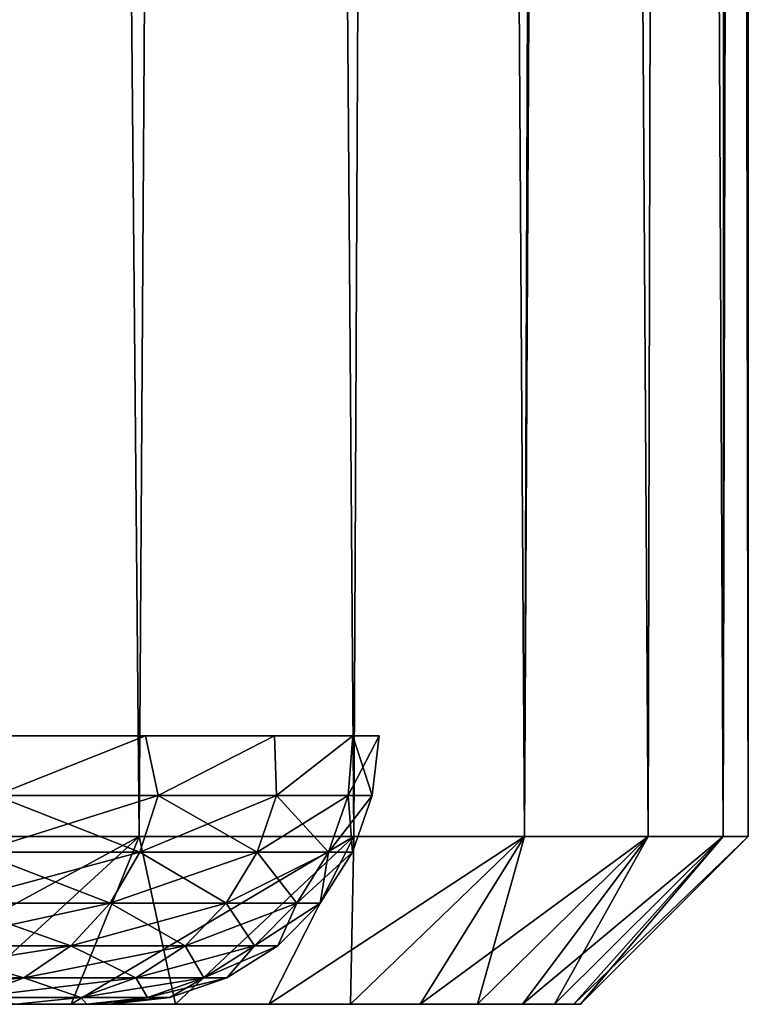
# Model space of a CAD drawing. Header units: millimetres. Extents: x -27 to 27, y -51 to 5.7.
# Tile 27 of 54: x 7.3 to 9.5, y -51 to -48.1. Entities that reach past the tile are written whole.
import ezdxf

# ---------------------------------------------------------------- set-up
doc = ezdxf.new("R2010")
doc.units = ezdxf.units.MM
doc.header["$LTSCALE"] = 52.148148
for name, color, linetype in [('1', 7, 'CONTINUOUS'), ('16', 7, 'CONTINUOUS'), ('17', 7, 'CONTINUOUS'), ('2', 7, 'CONTINUOUS'), ('3', 7, 'CONTINUOUS'), ('33', 7, 'CONTINUOUS'), ('41', 7, 'CONTINUOUS'), ('42', 7, 'CONTINUOUS')]:
    doc.layers.add(name, color=color, linetype=linetype)

msp = doc.modelspace()

# ---------------------------------------------------------------- linework, layer by layer
at = {"layer": '1', "linetype": 'Continuous'}
for points in [[(7.4832, -51, 5.0001), (7.1402, -51, 5.4788), (6.5935, -51, 5.3643), (7.4832, -51, 5.0001)], [(7.2625, -51, 4.4165), (7.4832, -51, 5.0001), (6.5935, -51, 5.3643), (7.2625, -51, 4.4165)], [(6.5935, -51, -5.3643), (7.7942, -51, -4.5), (7.2625, -51, -4.4165), (6.5935, -51, -5.3643)], [(7.1402, -51, -5.4788), (7.4832, -51, -5.0001), (6.5935, -51, -5.3643), (7.1402, -51, -5.4788)], [(7.4832, -51, -5.0001), (7.7942, -51, -4.5), (6.5935, -51, -5.3643), (7.4832, -51, -5.0001)], [(7.7942, -51, 4.5), (7.4832, -51, 5.0001), (7.2625, -51, 4.4165), (7.7942, -51, 4.5)], [(8.0718, -51, 3.9806), (7.7942, -51, 4.5), (7.2625, -51, 4.4165), (8.0718, -51, 3.9806)], [(7.7963, -51, 3.3865), (8.0718, -51, 3.9806), (7.2625, -51, 4.4165), (7.7963, -51, 3.3865)], [(8.0718, -51, -3.9806), (8.3149, -51, -3.4442), (7.2625, -51, -4.4165), (8.0718, -51, -3.9806)], [(7.7942, -51, -4.5), (8.0718, -51, -3.9806), (7.2625, -51, -4.4165), (7.7942, -51, -4.5)], [(7.2625, -51, -4.4165), (8.3149, -51, -3.4442), (7.7963, -51, -3.3865), (7.2625, -51, -4.4165)], [(8.3149, -51, 3.4442), (8.0718, -51, 3.9806), (7.7963, -51, 3.3865), (8.3149, -51, 3.4442)], [(8.5224, -51, 2.893), (8.3149, -51, 3.4442), (7.7963, -51, 3.3865), (8.5224, -51, 2.893)], [(8.1848, -51, 2.2933), (8.5224, -51, 2.893), (7.7963, -51, 3.3865), (8.1848, -51, 2.2933)], [(8.3149, -51, -3.4442), (8.5224, -51, -2.893), (7.7963, -51, -3.3865), (8.3149, -51, -3.4442)], [(7.7963, -51, -3.3865), (8.6933, -51, -2.3294), (8.1848, -51, -2.2933), (7.7963, -51, -3.3865)], [(8.5224, -51, -2.893), (8.6933, -51, -2.3294), (7.7963, -51, -3.3865), (8.5224, -51, -2.893)], [(8.4208, -51, 1.1574), (8.8271, -51, 1.7559), (8.1848, -51, 2.2933), (8.4208, -51, 1.1574)], [(8.6933, -51, 2.3294), (8.5224, -51, 2.893), (8.1848, -51, 2.2933), (8.6933, -51, 2.3294)], [(8.8271, -51, 1.7559), (8.6933, -51, 2.3294), (8.1848, -51, 2.2933), (8.8271, -51, 1.7559)], [(8.8271, -51, -1.7559), (8.923, -51, -1.1748), (8.1848, -51, -2.2933), (8.8271, -51, -1.7559)], [(8.1848, -51, -2.2933), (8.923, -51, -1.1748), (8.4208, -51, -1.1574), (8.1848, -51, -2.2933)], [(8.6933, -51, -2.3294), (8.8271, -51, -1.7559), (8.1848, -51, -2.2933), (8.6933, -51, -2.3294)], [(8.9807, -51, 0.5887), (8.923, -51, 1.1748), (8.4208, -51, 1.1574), (8.9807, -51, 0.5887)], [(8.5, -51), (8.9807, -51, 0.5887), (8.4208, -51, 1.1574), (8.5, -51)], [(8.923, -51, 1.1748), (8.8271, -51, 1.7559), (8.4208, -51, 1.1574), (8.923, -51, 1.1748)], [(8.923, -51, -1.1748), (8.9807, -51, -0.5887), (8.4208, -51, -1.1574), (8.923, -51, -1.1748)], [(9, -51), (8.5, -51), (8.4208, -51, -1.1574), (9, -51)], [(8.9807, -51, -0.5887), (9, -51), (8.4208, -51, -1.1574), (8.9807, -51, -0.5887)], [(9, -51), (8.9807, -51, 0.5887), (8.5, -51), (9, -51)]]:
    msp.add_3dface(points, dxfattribs=at)
at = {"layer": '16', "linetype": 'Continuous'}
for points in [[(7.1402, -51, 5.4788), (7.6857, -50.5, 5.584), (6.9252, -50.5, 6.5032), (7.1402, -51, 5.4788)], [(7.1402, -51, 5.4788), (7.4832, -51, 5.0001), (7.6857, -50.5, 5.584), (7.1402, -51, 5.4788)], [(7.4832, -51, 5.0001), (7.7942, -51, 4.5), (7.6857, -50.5, 5.584), (7.4832, -51, 5.0001)], [(7.7942, -51, 4.5), (8.3249, -50.5, 4.5767), (7.6857, -50.5, 5.584), (7.7942, -51, 4.5)], [(7.7942, -51, 4.5), (8.0718, -51, 3.9806), (8.3249, -50.5, 4.5767), (7.7942, -51, 4.5)], [(8.0718, -51, 3.9806), (8.3149, -51, 3.4442), (8.3249, -50.5, 4.5767), (8.0718, -51, 3.9806)], [(8.3149, -51, 3.4442), (8.5224, -51, 2.893), (8.8329, -50.5, 3.4972), (8.3149, -51, 3.4442)], [(8.3149, -51, 3.4442), (8.8329, -50.5, 3.4972), (8.3249, -50.5, 4.5767), (8.3149, -51, 3.4442)], [(8.5224, -51, 2.893), (8.6933, -51, 2.3294), (8.8329, -50.5, 3.4972), (8.5224, -51, 2.893)], [(8.6933, -51, 2.3294), (8.8271, -51, 1.7559), (9.2015, -50.5, 2.3626), (8.6933, -51, 2.3294)], [(8.6933, -51, 2.3294), (9.2015, -50.5, 2.3626), (8.8329, -50.5, 3.4972), (8.6933, -51, 2.3294)], [(8.8271, -51, 1.7559), (8.923, -51, 1.1748), (9.2015, -50.5, 2.3626), (8.8271, -51, 1.7559)], [(8.923, -51, 1.1748), (9.4251, -50.5, 1.1907), (9.2015, -50.5, 2.3626), (8.923, -51, 1.1748)], [(8.923, -51, 1.1748), (8.9807, -51, 0.5887), (9.4251, -50.5, 1.1907), (8.923, -51, 1.1748)], [(8.9807, -51, 0.5887), (9, -51), (9.4251, -50.5, 1.1907), (8.9807, -51, 0.5887)], [(9, -51), (9.5, -50.5), (9.4251, -50.5, 1.1907), (9, -51)]]:
    msp.add_3dface(points, dxfattribs=at)
at = {"layer": '17', "linetype": 'Continuous'}
for points in [[(6.7666, -51, -5.9341), (6.9252, -50.5, -6.5032), (7.6857, -50.5, -5.584), (6.7666, -51, -5.9341)], [(7.1402, -51, -5.4788), (6.7666, -51, -5.9341), (7.6857, -50.5, -5.584), (7.1402, -51, -5.4788)], [(7.4832, -51, -5.0001), (7.1402, -51, -5.4788), (7.6857, -50.5, -5.584), (7.4832, -51, -5.0001)], [(7.4832, -51, -5.0001), (7.6857, -50.5, -5.584), (8.3249, -50.5, -4.5767), (7.4832, -51, -5.0001)], [(7.7942, -51, -4.5), (7.4832, -51, -5.0001), (8.3249, -50.5, -4.5767), (7.7942, -51, -4.5)], [(8.0718, -51, -3.9806), (7.7942, -51, -4.5), (8.3249, -50.5, -4.5767), (8.0718, -51, -3.9806)], [(8.0718, -51, -3.9806), (8.3249, -50.5, -4.5767), (8.8329, -50.5, -3.4972), (8.0718, -51, -3.9806)], [(8.3149, -51, -3.4442), (8.0718, -51, -3.9806), (8.8329, -50.5, -3.4972), (8.3149, -51, -3.4442)], [(8.5224, -51, -2.893), (8.3149, -51, -3.4442), (8.8329, -50.5, -3.4972), (8.5224, -51, -2.893)], [(8.5224, -51, -2.893), (8.8329, -50.5, -3.4972), (9.2015, -50.5, -2.3626), (8.5224, -51, -2.893)], [(8.6933, -51, -2.3294), (8.5224, -51, -2.893), (9.2015, -50.5, -2.3626), (8.6933, -51, -2.3294)], [(8.8271, -51, -1.7559), (8.6933, -51, -2.3294), (9.2015, -50.5, -2.3626), (8.8271, -51, -1.7559)], [(8.8271, -51, -1.7559), (9.2015, -50.5, -2.3626), (9.4251, -50.5, -1.1907), (8.8271, -51, -1.7559)], [(8.923, -51, -1.1748), (8.8271, -51, -1.7559), (9.4251, -50.5, -1.1907), (8.923, -51, -1.1748)], [(8.9807, -51, -0.5887), (8.923, -51, -1.1748), (9.4251, -50.5, -1.1907), (8.9807, -51, -0.5887)], [(9.5, -50.5), (8.9807, -51, -0.5887), (9.4251, -50.5, -1.1907), (9.5, -50.5)], [(9, -51), (8.9807, -51, -0.5887), (9.5, -50.5), (9, -51)]]:
    msp.add_3dface(points, dxfattribs=at)
at = {"layer": '2', "linetype": 'Continuous'}
for points in [[(7.6857, -50.5, 5.584), (7.27, -4.5, 6.1154), (6.9252, -50.5, 6.5032), (7.6857, -50.5, 5.584)], [(7.973, -4.5, 5.1654), (7.27, -4.5, 6.1154), (7.6857, -50.5, 5.584), (7.973, -4.5, 5.1654)], [(8.3249, -50.5, 4.5767), (7.973, -4.5, 5.1654), (7.6857, -50.5, 5.584), (8.3249, -50.5, 4.5767)], [(8.5527, -4.5, 4.1354), (7.973, -4.5, 5.1654), (8.3249, -50.5, 4.5767), (8.5527, -4.5, 4.1354)], [(8.8329, -50.5, 3.4972), (8.5527, -4.5, 4.1354), (8.3249, -50.5, 4.5767), (8.8329, -50.5, 3.4972)], [(9, -18.75, 3.0414), (8.5527, -4.5, 4.1354), (8.8329, -50.5, 3.4972), (9, -18.75, 3.0414)], [(9.2015, -50.5, 2.3626), (9, -18.75, 3.0414), (8.8329, -50.5, 3.4972), (9.2015, -50.5, 2.3626)], [(9.2767, -18.75, 2.0478), (9, -18.75, 3.0414), (9.2015, -50.5, 2.3626), (9.2767, -18.75, 2.0478)], [(9.4251, -50.5, 1.1907), (9.2767, -18.75, 2.0478), (9.2015, -50.5, 2.3626), (9.4251, -50.5, 1.1907)], [(9.444, -18.75, 1.03), (9.2767, -18.75, 2.0478), (9.4251, -50.5, 1.1907), (9.444, -18.75, 1.03)], [(9.5, -50.5), (9.444, -18.75, 1.03), (9.4251, -50.5, 1.1907), (9.5, -50.5)], [(9.5, -18.75), (9.444, -18.75, 1.03), (9.5, -50.5), (9.5, -18.75)]]:
    msp.add_3dface(points, dxfattribs=at)
at = {"layer": '3', "linetype": 'Continuous'}
for points in [[(6.9252, -50.5, -6.5032), (7.27, -4.5, -6.1154), (7.6857, -50.5, -5.584), (6.9252, -50.5, -6.5032)], [(7.27, -4.5, -6.1154), (7.973, -4.5, -5.1654), (7.6857, -50.5, -5.584), (7.27, -4.5, -6.1154)], [(7.6857, -50.5, -5.584), (7.973, -4.5, -5.1654), (8.3249, -50.5, -4.5767), (7.6857, -50.5, -5.584)], [(7.973, -4.5, -5.1654), (8.5527, -4.5, -4.1354), (8.3249, -50.5, -4.5767), (7.973, -4.5, -5.1654)], [(8.3249, -50.5, -4.5767), (8.5527, -4.5, -4.1354), (8.8329, -50.5, -3.4972), (8.3249, -50.5, -4.5767)], [(8.5527, -4.5, -4.1354), (9, -4.5, -3.0414), (8.8329, -50.5, -3.4972), (8.5527, -4.5, -4.1354)], [(9, -4.5, -3.0414), (9, -18.75, -3.0414), (8.8329, -50.5, -3.4972), (9, -4.5, -3.0414)], [(8.8329, -50.5, -3.4972), (9, -18.75, -3.0414), (9.2015, -50.5, -2.3626), (8.8329, -50.5, -3.4972)], [(9, -18.75, -3.0414), (9.2767, -18.75, -2.0478), (9.2015, -50.5, -2.3626), (9, -18.75, -3.0414)], [(9.2015, -50.5, -2.3626), (9.2767, -18.75, -2.0478), (9.4251, -50.5, -1.1907), (9.2015, -50.5, -2.3626)], [(9.2767, -18.75, -2.0478), (9.444, -18.75, -1.03), (9.4251, -50.5, -1.1907), (9.2767, -18.75, -2.0478)], [(9.444, -18.75, -1.03), (9.5, -18.75), (9.4251, -50.5, -1.1907), (9.444, -18.75, -1.03)], [(9.5, -18.75), (9.5, -50.5), (9.4251, -50.5, -1.1907), (9.5, -18.75)]]:
    msp.add_3dface(points, dxfattribs=at)
at = {"layer": '33', "color": 3, "linetype": 'Continuous'}
for points in [[(7.5293, -51, 1.0339), (7.3184, -51, 2.0496), (2.0781, -51, 1.1814), (7.5293, -51, 1.0339)], [(2.5733, -51, 0.7961), (7.5293, -51, 1.0339), (2.0781, -51, 1.1814), (2.5733, -51, 0.7961)], [(2.9985, -51, 0.3343), (7.5293, -51, 1.0339), (2.5733, -51, 0.7961), (2.9985, -51, 0.3343)], [(7.6, -51), (7.5293, -51, 1.0339), (2.9985, -51, 0.3343), (7.6, -51)], [(3.3418, -51, -0.1911), (7.6, -51), (2.9985, -51, 0.3343), (3.3418, -51, -0.1911)], [(3.5941, -51, -0.7661), (7.6, -51), (3.3418, -51, -0.1911), (3.5941, -51, -0.7661)], [(3.7482, -51, -1.3746), (7.5293, -51, -1.0339), (3.5941, -51, -0.7661), (3.7482, -51, -1.3746)], [(7.5293, -51, -1.0339), (7.6, -51), (3.5941, -51, -0.7661), (7.5293, -51, -1.0339)], [(3.8, -51, -2), (7.5293, -51, -1.0339), (3.7482, -51, -1.3746), (3.8, -51, -2)], [(7.3184, -51, -2.0496), (7.5293, -51, -1.0339), (3.8, -51, -2), (7.3184, -51, -2.0496)]]:
    msp.add_3dface(points, dxfattribs=at)
at = {"layer": '41', "color": 3, "linetype": 'Continuous'}
for points in [[(7.1771, -50.2, 4.3645), (7.2572, -50.378, 4.19), (7.7046, -50.2, 3.3466), (7.1771, -50.2, 4.3645)], [(7.2572, -50.378, 4.19), (7.7421, -50.378, 3.2069), (7.7046, -50.2, 3.3466), (7.2572, -50.378, 4.19)], [(7.7046, -50.2, 3.3466), (7.7421, -50.378, 3.2069), (8.0885, -50.2, 2.2663), (7.7046, -50.2, 3.3466)], [(7.7421, -50.378, 3.2069), (8.0944, -50.378, 2.1689), (8.0885, -50.2, 2.2663), (7.7421, -50.378, 3.2069)], [(8.0885, -50.2, 2.2663), (8.0944, -50.378, 2.1689), (8.3218, -50.2, 1.1438), (8.0885, -50.2, 2.2663)], [(8.0944, -50.378, 2.1689), (8.3083, -50.378, 1.0938), (8.3218, -50.2, 1.1438), (8.0944, -50.378, 2.1689)], [(8.3083, -50.378, 1.0938), (8.3799, -50.378), (8.3218, -50.2, 1.1438), (8.3083, -50.378, 1.0938)], [(8.3218, -50.2, 1.1438), (8.3799, -50.378), (8.4, -50.2), (8.3218, -50.2, 1.1438)], [(7.2059, -50.5473, 4.1603), (7.6873, -50.5473, 3.1842), (7.2572, -50.378, 4.19), (7.2059, -50.5473, 4.1603)], [(7.2572, -50.378, 4.19), (7.6873, -50.5473, 3.1842), (7.7421, -50.378, 3.2069), (7.2572, -50.378, 4.19)], [(7.6873, -50.5473, 3.1842), (8.0372, -50.5473, 2.1536), (7.7421, -50.378, 3.2069), (7.6873, -50.5473, 3.1842)], [(7.7421, -50.378, 3.2069), (8.0372, -50.5473, 2.1536), (8.0944, -50.378, 2.1689), (7.7421, -50.378, 3.2069)], [(8.0372, -50.5473, 2.1536), (8.2495, -50.5473, 1.0861), (8.0944, -50.378, 2.1689), (8.0372, -50.5473, 2.1536)], [(8.0944, -50.378, 2.1689), (8.2495, -50.5473, 1.0861), (8.3083, -50.378, 1.0938), (8.0944, -50.378, 2.1689)], [(8.2495, -50.5473, 1.0861), (8.3207, -50.5473), (8.3083, -50.378, 1.0938), (8.2495, -50.5473, 1.0861)], [(8.3083, -50.378, 1.0938), (8.3207, -50.5473), (8.3799, -50.378), (8.3083, -50.378, 1.0938)], [(7.1233, -50.6991, 4.1126), (7.5991, -50.6991, 3.1477), (7.2059, -50.5473, 4.1603), (7.1233, -50.6991, 4.1126)], [(7.2059, -50.5473, 4.1603), (7.5991, -50.6991, 3.1477), (7.6873, -50.5473, 3.1842), (7.2059, -50.5473, 4.1603)], [(7.5991, -50.6991, 3.1477), (7.945, -50.6991, 2.1288), (7.6873, -50.5473, 3.1842), (7.5991, -50.6991, 3.1477)], [(7.6873, -50.5473, 3.1842), (7.945, -50.6991, 2.1288), (8.0372, -50.5473, 2.1536), (7.6873, -50.5473, 3.1842)], [(7.945, -50.6991, 2.1288), (8.1549, -50.6991, 1.0736), (8.0372, -50.5473, 2.1536), (7.945, -50.6991, 2.1288)], [(8.0372, -50.5473, 2.1536), (8.1549, -50.6991, 1.0736), (8.2495, -50.5473, 1.0861), (8.0372, -50.5473, 2.1536)], [(8.1549, -50.6991, 1.0736), (8.2252, -50.6991), (8.2495, -50.5473, 1.0861), (8.1549, -50.6991, 1.0736)], [(8.2495, -50.5473, 1.0861), (8.2252, -50.6991), (8.3207, -50.5473), (8.2495, -50.5473, 1.0861)], [(7.0134, -50.8258, 4.0492), (7.4819, -50.8258, 3.0991), (7.1233, -50.6991, 4.1126), (7.0134, -50.8258, 4.0492)], [(7.1233, -50.6991, 4.1126), (7.4819, -50.8258, 3.0991), (7.5991, -50.6991, 3.1477), (7.1233, -50.6991, 4.1126)], [(7.4819, -50.8258, 3.0991), (7.8224, -50.8258, 2.096), (7.5991, -50.6991, 3.1477), (7.4819, -50.8258, 3.0991)], [(7.5991, -50.6991, 3.1477), (7.8224, -50.8258, 2.096), (7.945, -50.6991, 2.1288), (7.5991, -50.6991, 3.1477)], [(7.8224, -50.8258, 2.096), (8.0291, -50.8258, 1.057), (7.945, -50.6991, 2.1288), (7.8224, -50.8258, 2.096)], [(7.945, -50.6991, 2.1288), (8.0291, -50.8258, 1.057), (8.1549, -50.6991, 1.0736), (7.945, -50.6991, 2.1288)], [(8.0291, -50.8258, 1.057), (8.0984, -50.8258), (8.1549, -50.6991, 1.0736), (8.0291, -50.8258, 1.057)], [(8.1549, -50.6991, 1.0736), (8.0984, -50.8258), (8.2252, -50.6991), (8.1549, -50.6991, 1.0736)], [(6.8818, -50.9211, 3.9732), (7.3416, -50.9211, 3.041), (7.0134, -50.8258, 4.0492), (6.8818, -50.9211, 3.9732)], [(7.0134, -50.8258, 4.0492), (7.3416, -50.9211, 3.041), (7.4819, -50.8258, 3.0991), (7.0134, -50.8258, 4.0492)], [(7.3416, -50.9211, 3.041), (7.6757, -50.9211, 2.0567), (7.4819, -50.8258, 3.0991), (7.3416, -50.9211, 3.041)], [(7.4819, -50.8258, 3.0991), (7.6757, -50.9211, 2.0567), (7.8224, -50.8258, 2.096), (7.4819, -50.8258, 3.0991)], [(7.6757, -50.9211, 2.0567), (7.8785, -50.9211, 1.0372), (7.8224, -50.8258, 2.096), (7.6757, -50.9211, 2.0567)], [(7.8224, -50.8258, 2.096), (7.8785, -50.9211, 1.0372), (8.0291, -50.8258, 1.057), (7.8224, -50.8258, 2.096)], [(7.8785, -50.9211, 1.0372), (7.9465, -50.9211), (8.0291, -50.8258, 1.057), (7.8785, -50.9211, 1.0372)], [(8.0291, -50.8258, 1.057), (7.9465, -50.9211), (8.0984, -50.8258), (8.0291, -50.8258, 1.057)], [(6.8818, -50.9211, 3.9732), (7.1851, -50.9801, 2.9762), (7.3416, -50.9211, 3.041), (6.8818, -50.9211, 3.9732)], [(7.1851, -50.9801, 2.9762), (7.5121, -50.9801, 2.0129), (7.3416, -50.9211, 3.041), (7.1851, -50.9801, 2.9762)], [(7.3416, -50.9211, 3.041), (7.5121, -50.9801, 2.0129), (7.6757, -50.9211, 2.0567), (7.3416, -50.9211, 3.041)], [(7.5121, -50.9801, 2.0129), (7.7106, -50.9801, 1.0151), (7.6757, -50.9211, 2.0567), (7.5121, -50.9801, 2.0129)], [(7.6757, -50.9211, 2.0567), (7.7106, -50.9801, 1.0151), (7.8785, -50.9211, 1.0372), (7.6757, -50.9211, 2.0567)], [(7.7106, -50.9801, 1.0151), (7.7771, -50.9801), (7.8785, -50.9211, 1.0372), (7.7106, -50.9801, 1.0151)], [(7.8785, -50.9211, 1.0372), (7.7771, -50.9801), (7.9465, -50.9211), (7.8785, -50.9211, 1.0372)], [(7.1851, -50.9801, 2.9762), (7.3184, -51, 2.0496), (7.5121, -50.9801, 2.0129), (7.1851, -50.9801, 2.9762)], [(7.3184, -51, 2.0496), (7.5293, -51, 1.0339), (7.5121, -50.9801, 2.0129), (7.3184, -51, 2.0496)], [(7.5121, -50.9801, 2.0129), (7.5293, -51, 1.0339), (7.7106, -50.9801, 1.0151), (7.5121, -50.9801, 2.0129)], [(7.5293, -51, 1.0339), (7.6, -51), (7.7106, -50.9801, 1.0151), (7.5293, -51, 1.0339)], [(7.7106, -50.9801, 1.0151), (7.6, -51), (7.7771, -50.9801), (7.7106, -50.9801, 1.0151)]]:
    msp.add_3dface(points, dxfattribs=at)
at = {"layer": '42', "color": 3, "linetype": 'Continuous'}
for points in [[(7.7046, -50.2, -3.3466), (7.2572, -50.378, -4.19), (7.1771, -50.2, -4.3645), (7.7046, -50.2, -3.3466)], [(7.7421, -50.378, -3.2069), (7.2572, -50.378, -4.19), (7.7046, -50.2, -3.3466), (7.7421, -50.378, -3.2069)], [(8.0885, -50.2, -2.2663), (7.7421, -50.378, -3.2069), (7.7046, -50.2, -3.3466), (8.0885, -50.2, -2.2663)], [(8.0944, -50.378, -2.1689), (7.7421, -50.378, -3.2069), (8.0885, -50.2, -2.2663), (8.0944, -50.378, -2.1689)], [(8.3218, -50.2, -1.1438), (8.0944, -50.378, -2.1689), (8.0885, -50.2, -2.2663), (8.3218, -50.2, -1.1438)], [(8.3083, -50.378, -1.0938), (8.0944, -50.378, -2.1689), (8.3218, -50.2, -1.1438), (8.3083, -50.378, -1.0938)], [(8.4, -50.2), (8.3083, -50.378, -1.0938), (8.3218, -50.2, -1.1438), (8.4, -50.2)], [(8.4, -50.2), (8.3799, -50.378), (8.3083, -50.378, -1.0938), (8.4, -50.2)], [(7.6873, -50.5473, -3.1842), (7.2059, -50.5473, -4.1603), (7.7421, -50.378, -3.2069), (7.6873, -50.5473, -3.1842)], [(7.7421, -50.378, -3.2069), (7.2059, -50.5473, -4.1603), (7.2572, -50.378, -4.19), (7.7421, -50.378, -3.2069)], [(8.0372, -50.5473, -2.1536), (7.6873, -50.5473, -3.1842), (8.0944, -50.378, -2.1689), (8.0372, -50.5473, -2.1536)], [(8.0944, -50.378, -2.1689), (7.6873, -50.5473, -3.1842), (7.7421, -50.378, -3.2069), (8.0944, -50.378, -2.1689)], [(8.2495, -50.5473, -1.0861), (8.0372, -50.5473, -2.1536), (8.3083, -50.378, -1.0938), (8.2495, -50.5473, -1.0861)], [(8.3083, -50.378, -1.0938), (8.0372, -50.5473, -2.1536), (8.0944, -50.378, -2.1689), (8.3083, -50.378, -1.0938)], [(8.3799, -50.378), (8.2495, -50.5473, -1.0861), (8.3083, -50.378, -1.0938), (8.3799, -50.378)], [(8.3799, -50.378), (8.3207, -50.5473), (8.2495, -50.5473, -1.0861), (8.3799, -50.378)], [(7.6873, -50.5473, -3.1842), (7.1233, -50.6991, -4.1126), (7.2059, -50.5473, -4.1603), (7.6873, -50.5473, -3.1842)], [(7.5991, -50.6991, -3.1477), (7.1233, -50.6991, -4.1126), (7.6873, -50.5473, -3.1842), (7.5991, -50.6991, -3.1477)], [(8.0372, -50.5473, -2.1536), (7.5991, -50.6991, -3.1477), (7.6873, -50.5473, -3.1842), (8.0372, -50.5473, -2.1536)], [(7.945, -50.6991, -2.1288), (7.5991, -50.6991, -3.1477), (8.0372, -50.5473, -2.1536), (7.945, -50.6991, -2.1288)], [(8.2495, -50.5473, -1.0861), (7.945, -50.6991, -2.1288), (8.0372, -50.5473, -2.1536), (8.2495, -50.5473, -1.0861)], [(8.1549, -50.6991, -1.0736), (7.945, -50.6991, -2.1288), (8.2495, -50.5473, -1.0861), (8.1549, -50.6991, -1.0736)], [(8.3207, -50.5473), (8.2252, -50.6991), (8.1549, -50.6991, -1.0736), (8.3207, -50.5473)], [(8.3207, -50.5473), (8.1549, -50.6991, -1.0736), (8.2495, -50.5473, -1.0861), (8.3207, -50.5473)], [(7.5991, -50.6991, -3.1477), (7.0134, -50.8258, -4.0492), (7.1233, -50.6991, -4.1126), (7.5991, -50.6991, -3.1477)], [(7.4819, -50.8258, -3.0991), (7.0134, -50.8258, -4.0492), (7.5991, -50.6991, -3.1477), (7.4819, -50.8258, -3.0991)], [(7.945, -50.6991, -2.1288), (7.4819, -50.8258, -3.0991), (7.5991, -50.6991, -3.1477), (7.945, -50.6991, -2.1288)], [(7.8224, -50.8258, -2.096), (7.4819, -50.8258, -3.0991), (7.945, -50.6991, -2.1288), (7.8224, -50.8258, -2.096)], [(8.1549, -50.6991, -1.0736), (7.8224, -50.8258, -2.096), (7.945, -50.6991, -2.1288), (8.1549, -50.6991, -1.0736)], [(8.0291, -50.8258, -1.057), (7.8224, -50.8258, -2.096), (8.1549, -50.6991, -1.0736), (8.0291, -50.8258, -1.057)], [(8.2252, -50.6991), (8.0291, -50.8258, -1.057), (8.1549, -50.6991, -1.0736), (8.2252, -50.6991)], [(8.2252, -50.6991), (8.0984, -50.8258), (8.0291, -50.8258, -1.057), (8.2252, -50.6991)], [(7.4819, -50.8258, -3.0991), (6.8818, -50.9211, -3.9732), (7.0134, -50.8258, -4.0492), (7.4819, -50.8258, -3.0991)], [(7.3416, -50.9211, -3.041), (6.8818, -50.9211, -3.9732), (7.4819, -50.8258, -3.0991), (7.3416, -50.9211, -3.041)], [(7.8224, -50.8258, -2.096), (7.3416, -50.9211, -3.041), (7.4819, -50.8258, -3.0991), (7.8224, -50.8258, -2.096)], [(7.6757, -50.9211, -2.0567), (7.3416, -50.9211, -3.041), (7.8224, -50.8258, -2.096), (7.6757, -50.9211, -2.0567)], [(8.0291, -50.8258, -1.057), (7.6757, -50.9211, -2.0567), (7.8224, -50.8258, -2.096), (8.0291, -50.8258, -1.057)], [(7.8785, -50.9211, -1.0372), (7.6757, -50.9211, -2.0567), (8.0291, -50.8258, -1.057), (7.8785, -50.9211, -1.0372)], [(8.0984, -50.8258), (7.8785, -50.9211, -1.0372), (8.0291, -50.8258, -1.057), (8.0984, -50.8258)], [(8.0984, -50.8258), (7.9465, -50.9211), (7.8785, -50.9211, -1.0372), (8.0984, -50.8258)], [(7.1851, -50.9801, -2.9762), (6.7352, -50.9801, -3.8886), (7.3416, -50.9211, -3.041), (7.1851, -50.9801, -2.9762)], [(7.3416, -50.9211, -3.041), (6.7352, -50.9801, -3.8886), (6.8818, -50.9211, -3.9732), (7.3416, -50.9211, -3.041)], [(7.6757, -50.9211, -2.0567), (7.1851, -50.9801, -2.9762), (7.3416, -50.9211, -3.041), (7.6757, -50.9211, -2.0567)], [(7.5121, -50.9801, -2.0129), (7.1851, -50.9801, -2.9762), (7.6757, -50.9211, -2.0567), (7.5121, -50.9801, -2.0129)], [(7.8785, -50.9211, -1.0372), (7.5121, -50.9801, -2.0129), (7.6757, -50.9211, -2.0567), (7.8785, -50.9211, -1.0372)], [(7.7106, -50.9801, -1.0151), (7.5121, -50.9801, -2.0129), (7.8785, -50.9211, -1.0372), (7.7106, -50.9801, -1.0151)], [(7.9465, -50.9211), (7.7106, -50.9801, -1.0151), (7.8785, -50.9211, -1.0372), (7.9465, -50.9211)], [(7.9465, -50.9211), (7.7771, -50.9801), (7.7106, -50.9801, -1.0151), (7.9465, -50.9211)], [(7.5121, -50.9801, -2.0129), (7.3184, -51, -2.0496), (7.1851, -50.9801, -2.9762), (7.5121, -50.9801, -2.0129)], [(7.5293, -51, -1.0339), (7.3184, -51, -2.0496), (7.5121, -50.9801, -2.0129), (7.5293, -51, -1.0339)], [(7.7106, -50.9801, -1.0151), (7.5293, -51, -1.0339), (7.5121, -50.9801, -2.0129), (7.7106, -50.9801, -1.0151)], [(7.7771, -50.9801), (7.5293, -51, -1.0339), (7.7106, -50.9801, -1.0151), (7.7771, -50.9801)], [(7.6, -51), (7.5293, -51, -1.0339), (7.7771, -50.9801), (7.6, -51)]]:
    msp.add_3dface(points, dxfattribs=at)

doc.saveas('drawing.dxf')
